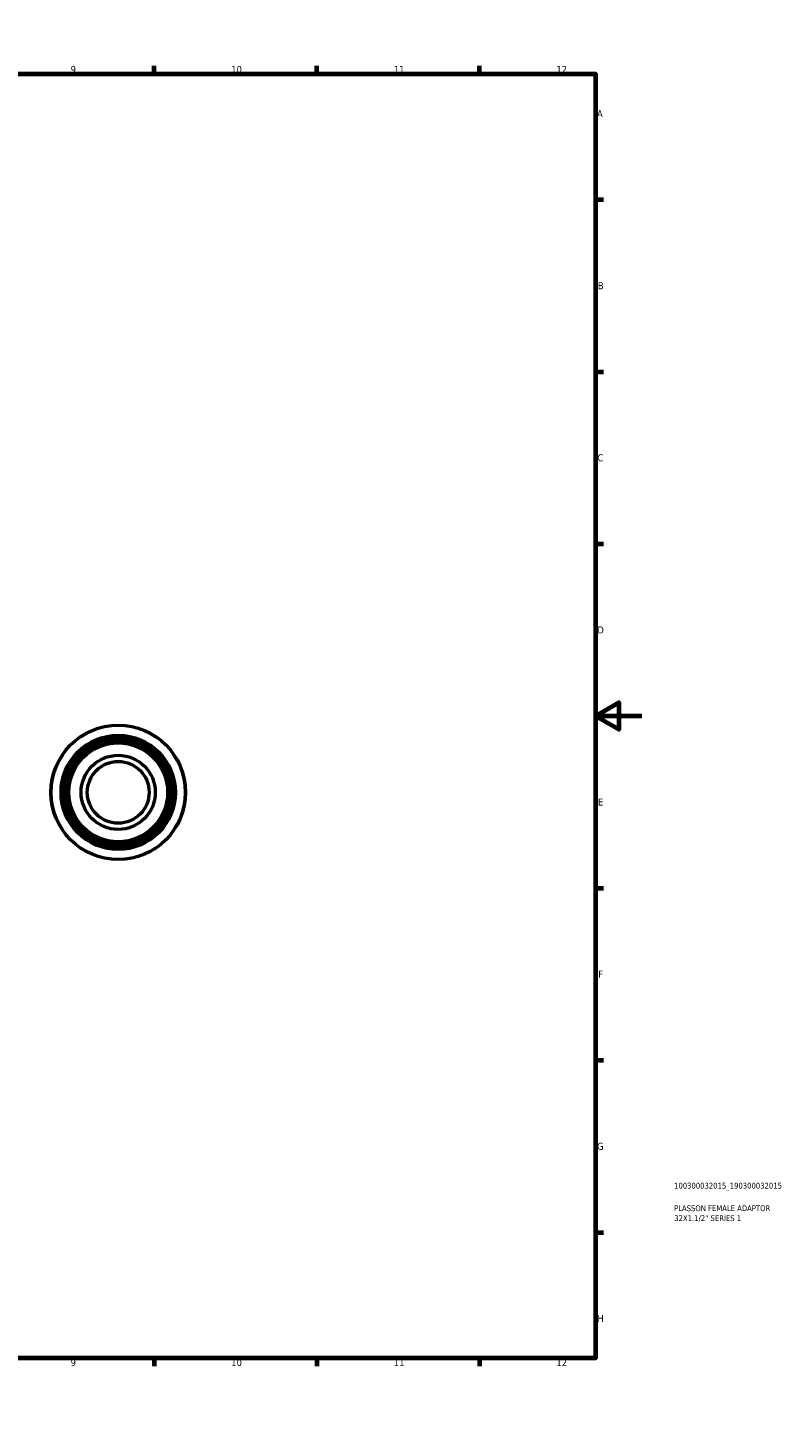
# Model space of a CAD drawing. Header units: millimetres. Extents: x 0 to 902, y -179 to 594.
# Tile 4 of 4: x 576 to 902, y 0 to 594. Entities that reach past the tile are written whole.
import ezdxf

# ---------------------------------------------------------------- set-up
doc = ezdxf.new("R2010")
doc.units = ezdxf.units.MM
for name, color, linetype, lineweight in [('Border (ANSI)', 7, 'Continuous', 70), ('Title (ISO)', 7, 'Continuous', 50), ('Visible (ANSI)', 7, 'Continuous', 50), ('Visible Narrow (ANSI)', 7, 'Continuous', 35)]:
    doc.layers.add(name, color=color, linetype=linetype, lineweight=lineweight)
doc.styles.add('Note Text (ANSI)', font='tahoma.ttf')
doc.styles.add('Note Text (ISO)', font='tahoma.ttf')

# ---------------------------------------------------------------- blocks, each defined once
blk = doc.blocks.new('Borders Default Border')
at = {"layer": 'Border (ANSI)'}
for p, q in [((70.08, 574), (70.08, 577.45)), ((140.17, 574), (140.17, 577.45)), ((210.25, 574), (210.25, 577.45)), ((280.33, 574), (280.33, 577.45)), ((350.42, 574), (350.42, 577.45)), ((490.58, 574), (490.58, 577.45)), ((560.67, 574), (560.67, 577.45)), ((630.75, 574), (630.75, 577.45)), ((700.83, 574), (700.83, 577.45)), ((770.92, 574), (770.92, 577.45)), ((20, 519.75), (16.55, 519.75)), ((821, 519.75), (824.45, 519.75)), ((20, 445.5), (16.55, 445.5)), ((821, 445.5), (824.45, 445.5)), ((20, 371.25), (16.55, 371.25)), ((821, 371.25), (824.45, 371.25)), ((20, 222.75), (16.55, 222.75)), ((821, 222.75), (824.45, 222.75)), ((20, 148.5), (16.55, 148.5)), ((821, 148.5), (824.45, 148.5)), ((20, 74.25), (16.55, 74.25)), ((821, 74.25), (824.45, 74.25)), ((70.08, 20), (70.08, 16.55)), ((140.17, 20), (140.17, 16.55)), ((210.25, 20), (210.25, 16.55)), ((280.33, 20), (280.33, 16.55)), ((350.42, 20), (350.42, 16.55)), ((490.58, 20), (490.58, 16.55)), ((560.67, 20), (560.67, 16.55)), ((630.75, 20), (630.75, 16.55)), ((700.83, 20), (700.83, 16.55)), ((770.92, 20), (770.92, 16.55))]:
    blk.add_line(p, q, dxfattribs=at)
at = {"layer": 'Border (ANSI)', "flags": 128}
for points in [[(420.5, 594), (420.5, 574), (414.73, 584), (426.27, 584), (420.5, 574)], [(20, 20), (20, 574), (821, 574), (821, 20), (20, 20)], [(0, 297), (20, 297), (10, 302.77), (10, 291.23), (20, 297)], [(841, 297), (821, 297), (831, 302.77), (831, 291.23), (821, 297)], [(420.5, 0), (420.5, 20), (414.73, 10), (426.27, 10), (420.5, 20)]]:
    blk.add_lwpolyline(points, dxfattribs=at)
at = {"layer": 'Border (ANSI)', "color": 230, "true_color": 0xff0080, "attachment_point": 7, "style": 'Note Text (ANSI)'}
for s, insert, char_height in [('1', (34.35, 574.4), 3.05), ('2', (104.2, 574.4), 3.05), ('3', (174.26, 574.34), 3.05), ('4', (244.23, 574.4), 3.05), ('5', (314.48, 574.34), 3.05), ('6', (384.49, 574.34), 3.05), ('7', (454.6, 574.4), 3.05), ('8', (524.63, 574.33), 3.05), ('9', (594.7, 574.34), 3.05), ('10', (663.96, 574.34), 3.048), ('11', (734.04, 574.4), 3.048), ('12', (804.13, 574.4), 3.048), ('A', (16.78, 555.35), 3.05), ('A', (821.63, 555.35), 3.05), ('B', (17.15, 481.1), 3.05), ('B', (821.99, 481.1), 3.05), ('C', (16.95, 406.8), 3.05), ('C', (821.8, 406.8), 3.05), ('D', (16.96, 332.6), 3.05), ('D', (821.81, 332.6), 3.05), ('E', (17.21, 258.35), 3.05), ('E', (822.05, 258.35), 3.05), ('F', (17.29, 184.1), 3.05), ('F', (822.14, 184.1), 3.05), ('G', (16.81, 109.79), 3.05), ('G', (821.66, 109.79), 3.05), ('H', (16.97, 35.6), 3.05), ('H', (821.81, 35.6), 3.05), ('1', (34.35, 16.55), 3.05), ('2', (104.2, 16.55), 3.05), ('3', (174.26, 16.49), 3.05), ('4', (244.23, 16.55), 3.05), ('5', (314.48, 16.49), 3.05), ('6', (384.49, 16.49), 3.05), ('7', (454.6, 16.55), 3.05), ('8', (524.63, 16.48), 3.05), ('9', (594.7, 16.49), 3.05), ('10', (663.96, 16.49), 3.048), ('11', (734.04, 16.55), 3.048), ('12', (804.13, 16.55), 3.048)]:
    blk.add_mtext(s, dxfattribs=dict(at, insert=insert, char_height=char_height))
blk = doc.blocks.new('Title Blocks ISO')
at = {"layer": 'Title (ISO)', "color": 232, "true_color": 0xca0064, "style": 'Note Text (ISO)'}
for tag, p in [('PART_NUMBER_001', (33.84, 73.13)), ('DESCRIPTION_001', (33.84, 63.4)), ('DESCRIPTION_002', (33.93, 59.12))]:
    blk.add_attdef(tag, p, '', height=2.5, dxfattribs=at)

msp = doc.modelspace()

# ---------------------------------------------------------------- linework, layer by layer
at = {"layer": 'Visible (ANSI)'}
for radius in [29, 24.65, 23.78, 23.003, 22.422, 21.301, 16, 13.333]:
    msp.add_circle((615.211, 264.055), radius, dxfattribs=at)
at = {"layer": 'Visible Narrow (ANSI)'}
for radius in [28.791, 24.215]:
    msp.add_circle((615.211, 264.055), radius, dxfattribs=at)

# ---------------------------------------------------------------- block references
msp.add_blockref('Borders Default Border', (0, 0))
msp.add_blockref('Title Blocks ISO', (821, 20)).add_auto_attribs({'PART_NUMBER_001': '100300032015_190300032015', 'DESCRIPTION_001': 'PLASSON FEMALE ADAPTOR', 'DESCRIPTION_002': '32X1.1/2" SERIES 1'})

doc.saveas('drawing.dxf')
